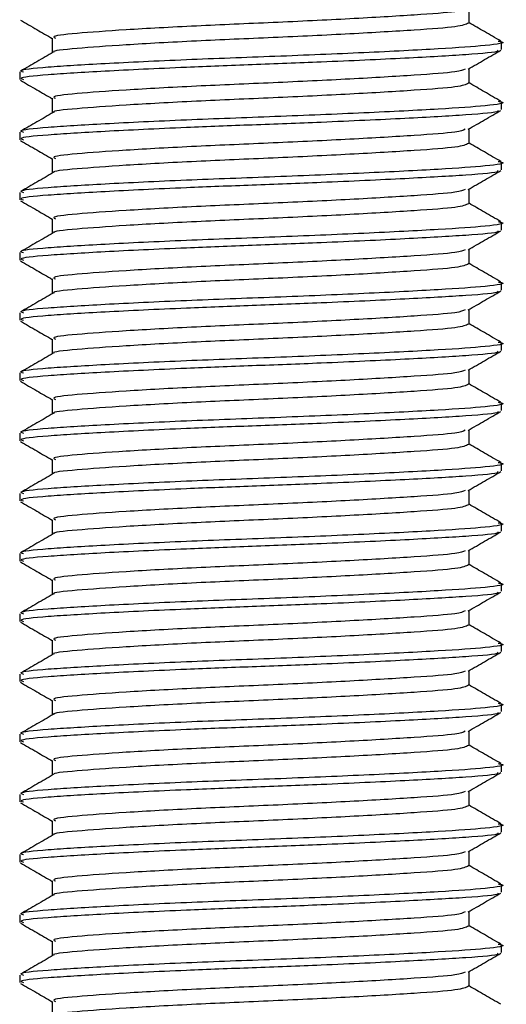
# Model space of a CAD drawing. Header units: millimetres. Extents: x 0 to 420, y 0 to 297.
# Tile 53 of 63: x 326.25 to 327.55, y 184.07 to 186.71. Entities that reach past the tile are written whole.
import ezdxf

# ---------------------------------------------------------------- set-up
doc = ezdxf.new("R2010")
doc.units = ezdxf.units.MM

msp = doc.modelspace()

# ---------------------------------------------------------------- linework, layer by layer
at = {"color": 7, "linetype": 'Continuous', "lineweight": 25}
for p, q in [((327.45096, 186.70463), (327.45096, 186.7439)), ((326.33286, 186.66422), (326.33286, 186.62488)), ((327.53845, 186.63387), (327.53845, 186.65411)), ((327.45096, 186.54299), (327.45096, 186.58227)), ((326.24538, 186.5733), (326.24538, 186.5531)), ((326.33286, 186.50258), (326.33286, 186.46324)), ((327.53845, 186.47223), (327.53845, 186.49248)), ((327.45096, 186.38136), (327.45096, 186.42063)), ((326.24538, 186.41167), (326.24538, 186.39146)), ((326.33286, 186.34095), (326.33286, 186.30161)), ((327.53845, 186.3106), (327.53845, 186.33084)), ((326.24538, 186.25003), (326.24538, 186.22983)), ((327.45096, 186.21972), (327.45096, 186.259)), ((326.33286, 186.17932), (326.33286, 186.13997)), ((327.53845, 186.14896), (327.53845, 186.16921)), ((326.24538, 186.0884), (326.24538, 186.06819)), ((327.45096, 186.05809), (327.45096, 186.09737)), ((326.33286, 186.01768), (326.33286, 185.97834)), ((327.53845, 185.98733), (327.53845, 186.00757)), ((326.24538, 185.92676), (326.24538, 185.90656)), ((327.45096, 185.89646), (327.45096, 185.93573)), ((326.33286, 185.85605), (326.33286, 185.81671)), ((327.53845, 185.8257), (327.53845, 185.84594)), ((326.24538, 185.76513), (326.24538, 185.74492)), ((327.45096, 185.73482), (327.45096, 185.7741)), ((326.33286, 185.69441), (326.33286, 185.65507)), ((327.53845, 185.66406), (327.53845, 185.6843)), ((326.24538, 185.60349), (326.24538, 185.58329)), ((327.45096, 185.57319), (327.45096, 185.61246)), ((326.33286, 185.53278), (326.33286, 185.49344)), ((327.53845, 185.50243), (327.53845, 185.52267)), ((326.24538, 185.44186), (326.24538, 185.42166)), ((327.45096, 185.41155), (327.45096, 185.45083)), ((326.33286, 185.37115), (326.33286, 185.3318)), ((327.53845, 185.34079), (327.53845, 185.36104)), ((327.45096, 185.24992), (327.45096, 185.28919)), ((326.24538, 185.28023), (326.24538, 185.26002)), ((326.33286, 185.20951), (326.33286, 185.17017)), ((327.53845, 185.17916), (327.53845, 185.1994)), ((327.45096, 185.08829), (327.45096, 185.12756)), ((326.24538, 185.11859), (326.24538, 185.09839)), ((326.33286, 185.04788), (326.33286, 185.00853)), ((327.53845, 185.01752), (327.53845, 185.03777)), ((327.45096, 184.92665), (327.45096, 184.96593)), ((326.24538, 184.95696), (326.24538, 184.93675)), ((326.33286, 184.88624), (326.33286, 184.8469)), ((327.53845, 184.85589), (327.53845, 184.87613)), ((326.24538, 184.79532), (326.24538, 184.77512)), ((327.45096, 184.76502), (327.45096, 184.80429)), ((326.33286, 184.72461), (326.33286, 184.68527)), ((327.53845, 184.69426), (327.53845, 184.7145)), ((326.24538, 184.63369), (326.24538, 184.61348)), ((327.45096, 184.60338), (327.45096, 184.64266)), ((326.33286, 184.56297), (326.33286, 184.52363)), ((327.53845, 184.53262), (327.53845, 184.55286)), ((326.24538, 184.47205), (326.24538, 184.45185)), ((327.45096, 184.44175), (327.45096, 184.48102)), ((326.33286, 184.40134), (326.33286, 184.362)), ((327.53845, 184.37099), (327.53845, 184.39123)), ((326.24538, 184.31042), (326.24538, 184.29022)), ((327.45096, 184.28011), (327.45096, 184.31939)), ((326.33286, 184.23971), (326.33286, 184.20036)), ((327.53845, 184.20935), (327.53845, 184.2296)), ((326.24538, 184.14879), (326.24538, 184.12858)), ((327.45096, 184.11848), (327.45096, 184.15775)), ((326.33286, 184.07807), (326.33286, 184.03873))]:
    msp.add_line(p, q, dxfattribs=at)
for points, knots in [([(327.4408, 186.7427), (327.43506, 186.74014), (327.4218, 186.73422), (327.31021, 186.72628), (327.13816, 186.71584), (326.92754, 186.70582), (326.71302, 186.69691), (326.52266, 186.68624), (326.39107, 186.6768), (326.32825, 186.66966), (326.33905, 186.66525), (326.34155, 186.66423)], [0, 0, 0, 0, 0.0928513, 0.2144969, 0.3409489, 0.4662923, 0.5884099, 0.7154561, 0.8391321, 0.9626844, 1, 1, 1, 1]), ([(326.24727, 186.71265), (326.26191, 186.70418), (326.29044, 186.68766), (326.31897, 186.67113), (326.33286, 186.66309)], [0, 0, 0, 0, 0.5130376, 1, 1, 1, 1]), ([(327.44949, 186.70464), (327.44264, 186.70127), (327.42894, 186.69453), (327.31086, 186.68586), (327.13799, 186.67544), (326.92755, 186.66542), (326.71315, 186.6565), (326.5221, 186.64584), (326.39312, 186.63637), (326.33064, 186.63007), (326.33702, 186.62655), (326.33731, 186.62639)], [0, 0, 0, 0, 0.12210894, 0.24406727, 0.37084428, 0.49650994, 0.61894141, 0.74631417, 0.87030815, 0.994178, 1, 1, 1, 1]), ([(327.53618, 186.65635), (327.52154, 186.66482), (327.49313, 186.68127), (327.46473, 186.69772), (327.45096, 186.70569)], [0, 0, 0, 0, 0.5152084, 1, 1, 1, 1]), ([(327.52914, 186.65633), (327.53261, 186.65572), (327.55522, 186.65179), (327.50511, 186.64408), (327.37907, 186.63536), (327.17578, 186.62492), (326.93335, 186.6149), (326.68496, 186.60599), (326.46489, 186.59532), (326.31269, 186.58588), (326.24003, 186.57873), (326.25253, 186.57432), (326.25544, 186.5733)], [0, 0, 0, 0, 0.0217297, 0.1414261, 0.2565525, 0.3762225, 0.4948447, 0.6104172, 0.7306489, 0.8476948, 0.9646236, 1, 1, 1, 1]), ([(327.5274, 186.63181), (327.52853, 186.63094), (327.53405, 186.62668), (327.45088, 186.61962), (327.2877, 186.61023), (327.07724, 186.60039), (326.87114, 186.59262), (326.66713, 186.58488), (326.46482, 186.57513), (326.31271, 186.56567), (326.24003, 186.55853), (326.25253, 186.55412), (326.25544, 186.5531)], [0, 0, 0, 0, 0.03182081, 0.15507259, 0.27807947, 0.40465, 0.49880004, 0.58996479, 0.71650844, 0.83969902, 0.96276642, 1, 1, 1, 1]), ([(327.44875, 186.58099), (327.46338, 186.58946), (327.49265, 186.60642), (327.52192, 186.62336), (327.53656, 186.63183)], [0, 0, 0, 0, 0.4998993, 1, 1, 1, 1]), ([(326.33544, 186.62637), (326.32081, 186.6179), (326.29155, 186.60095), (326.26228, 186.584), (326.24765, 186.57553)], [0, 0, 0, 0, 0.4999039, 1, 1, 1, 1]), ([(327.4408, 186.58107), (327.43506, 186.57851), (327.4218, 186.57259), (327.31021, 186.56464), (327.13816, 186.55421), (326.92754, 186.54419), (326.71302, 186.53527), (326.52266, 186.52461), (326.39107, 186.51516), (326.32825, 186.50802), (326.33905, 186.50361), (326.34155, 186.50259)], [0, 0, 0, 0, 0.0928513, 0.2144969, 0.3409489, 0.4662923, 0.5884099, 0.7154561, 0.8391321, 0.9626844, 1, 1, 1, 1]), ([(326.24727, 186.55102), (326.26191, 186.54254), (326.29044, 186.52603), (326.31897, 186.5095), (326.33286, 186.50145)], [0, 0, 0, 0, 0.5130376, 1, 1, 1, 1]), ([(327.44949, 186.543), (327.44264, 186.53963), (327.42894, 186.53289), (327.31086, 186.52422), (327.13799, 186.5138), (326.92755, 186.50378), (326.71315, 186.49486), (326.5221, 186.48421), (326.39312, 186.47474), (326.33064, 186.46844), (326.33702, 186.46491), (326.33731, 186.46476)], [0, 0, 0, 0, 0.1221089, 0.2440673, 0.3708443, 0.4965099, 0.6189414, 0.7463142, 0.8703081, 0.994178, 1, 1, 1, 1]), ([(327.53618, 186.49472), (327.52154, 186.50319), (327.49313, 186.51963), (327.46473, 186.53608), (327.45096, 186.54406)], [0, 0, 0, 0, 0.5152084, 1, 1, 1, 1]), ([(327.52914, 186.4947), (327.53261, 186.49409), (327.55522, 186.49015), (327.50511, 186.48244), (327.37907, 186.47373), (327.17578, 186.46329), (326.93335, 186.45327), (326.68496, 186.44435), (326.46489, 186.43369), (326.31269, 186.42425), (326.24003, 186.4171), (326.25253, 186.41269), (326.25544, 186.41167)], [0, 0, 0, 0, 0.0217297, 0.1414261, 0.2565525, 0.3762225, 0.4948447, 0.6104172, 0.7306489, 0.8476948, 0.9646236, 1, 1, 1, 1]), ([(326.33544, 186.46473), (326.32081, 186.45626), (326.29155, 186.43931), (326.26228, 186.42237), (326.24765, 186.4139)], [0, 0, 0, 0, 0.49990393, 1, 1, 1, 1]), ([(327.5274, 186.47017), (327.52853, 186.4693), (327.53405, 186.46504), (327.45088, 186.45799), (327.2877, 186.44859), (327.07724, 186.43875), (326.87114, 186.43099), (326.66713, 186.42324), (326.46482, 186.41349), (326.31271, 186.40404), (326.24003, 186.3969), (326.25253, 186.39249), (326.25544, 186.39146)], [0, 0, 0, 0, 0.0318208, 0.1550726, 0.2780795, 0.40465, 0.4988, 0.5899648, 0.7165084, 0.839699, 0.9627664, 1, 1, 1, 1]), ([(327.44875, 186.41935), (327.46338, 186.42783), (327.49265, 186.44478), (327.52192, 186.46173), (327.53656, 186.4702)], [0, 0, 0, 0, 0.4998993, 1, 1, 1, 1]), ([(327.4408, 186.41944), (327.43506, 186.41687), (327.4218, 186.41096), (327.31021, 186.40301), (327.13816, 186.39258), (326.92754, 186.38256), (326.71302, 186.37364), (326.52266, 186.36298), (326.39107, 186.35353), (326.32825, 186.34639), (326.33905, 186.34198), (326.34155, 186.34096)], [0, 0, 0, 0, 0.0928513, 0.2144969, 0.3409489, 0.4662923, 0.5884099, 0.7154561, 0.8391321, 0.9626844, 1, 1, 1, 1]), ([(326.24727, 186.38938), (326.26191, 186.38091), (326.29044, 186.36439), (326.31897, 186.34787), (326.33286, 186.33982)], [0, 0, 0, 0, 0.5130376, 1, 1, 1, 1]), ([(327.44949, 186.38137), (327.44264, 186.378), (327.42894, 186.37126), (327.31086, 186.36259), (327.13799, 186.35217), (326.92755, 186.34215), (326.71315, 186.33323), (326.5221, 186.32257), (326.39312, 186.31311), (326.33064, 186.30681), (326.33702, 186.30328), (326.33731, 186.30312)], [0, 0, 0, 0, 0.1221089, 0.2440673, 0.3708443, 0.4965099, 0.6189414, 0.7463142, 0.8703081, 0.994178, 1, 1, 1, 1]), ([(327.53618, 186.33308), (327.52154, 186.34155), (327.49313, 186.358), (327.46473, 186.37445), (327.45096, 186.38243)], [0, 0, 0, 0, 0.5152084, 1, 1, 1, 1]), ([(327.52914, 186.33306), (327.53261, 186.33246), (327.55522, 186.32852), (327.50511, 186.32081), (327.37907, 186.31209), (327.17578, 186.30166), (326.93335, 186.29164), (326.68496, 186.28272), (326.46489, 186.27206), (326.31269, 186.26261), (326.24003, 186.25547), (326.25253, 186.25106), (326.25544, 186.25003)], [0, 0, 0, 0, 0.0217297, 0.1414261, 0.2565525, 0.3762225, 0.4948447, 0.6104172, 0.7306489, 0.8476948, 0.9646236, 1, 1, 1, 1]), ([(326.33544, 186.3031), (326.32081, 186.29463), (326.29155, 186.27768), (326.26228, 186.26074), (326.24765, 186.25226)], [0, 0, 0, 0, 0.4999039, 1, 1, 1, 1]), ([(327.5274, 186.30854), (327.52853, 186.30767), (327.53405, 186.30341), (327.45088, 186.29635), (327.2877, 186.28696), (327.07724, 186.27712), (326.87114, 186.26935), (326.66713, 186.26161), (326.46482, 186.25186), (326.31271, 186.2424), (326.24003, 186.23526), (326.25253, 186.23085), (326.25544, 186.22983)], [0, 0, 0, 0, 0.0318208, 0.1550726, 0.2780795, 0.40465, 0.4988, 0.5899648, 0.7165084, 0.839699, 0.9627664, 1, 1, 1, 1]), ([(327.44875, 186.25772), (327.46338, 186.26619), (327.49265, 186.28315), (327.52192, 186.30009), (327.53656, 186.30857)], [0, 0, 0, 0, 0.4998993, 1, 1, 1, 1]), ([(327.4408, 186.2578), (327.43506, 186.25524), (327.4218, 186.24932), (327.31021, 186.24138), (327.13816, 186.23094), (326.92754, 186.22092), (326.71302, 186.212), (326.52266, 186.20134), (326.39107, 186.1919), (326.32825, 186.18475), (326.33905, 186.18034), (326.34155, 186.17932)], [0, 0, 0, 0, 0.09285129, 0.21449693, 0.34094888, 0.46629235, 0.5884099, 0.71545608, 0.83913214, 0.9626844, 1, 1, 1, 1]), ([(326.24727, 186.22775), (326.26191, 186.21927), (326.29044, 186.20276), (326.31897, 186.18623), (326.33286, 186.17818)], [0, 0, 0, 0, 0.5130376, 1, 1, 1, 1]), ([(327.44949, 186.21974), (327.44264, 186.21636), (327.42894, 186.20963), (327.31086, 186.20096), (327.13799, 186.19054), (326.92755, 186.18051), (326.71315, 186.17159), (326.5221, 186.16094), (326.39312, 186.15147), (326.33064, 186.14517), (326.33702, 186.14165), (326.33731, 186.14149)], [0, 0, 0, 0, 0.1221089, 0.2440673, 0.3708443, 0.4965099, 0.6189414, 0.7463142, 0.8703081, 0.994178, 1, 1, 1, 1]), ([(327.53618, 186.17145), (327.52154, 186.17992), (327.49313, 186.19636), (327.46473, 186.21282), (327.45096, 186.22079)], [0, 0, 0, 0, 0.5152084, 1, 1, 1, 1]), ([(327.52914, 186.17143), (327.53261, 186.17082), (327.55522, 186.16688), (327.50511, 186.15917), (327.37907, 186.15046), (327.17578, 186.14002), (326.93335, 186.13), (326.68496, 186.12108), (326.46489, 186.11042), (326.31269, 186.10098), (326.24003, 186.09383), (326.25253, 186.08942), (326.25544, 186.0884)], [0, 0, 0, 0, 0.0217297, 0.1414261, 0.2565525, 0.3762225, 0.4948447, 0.6104172, 0.7306489, 0.8476948, 0.9646236, 1, 1, 1, 1]), ([(326.33544, 186.14147), (326.32081, 186.13299), (326.29155, 186.11604), (326.26228, 186.0991), (326.24765, 186.09063)], [0, 0, 0, 0, 0.4999039, 1, 1, 1, 1]), ([(327.5274, 186.14691), (327.52853, 186.14603), (327.53405, 186.14177), (327.45088, 186.13472), (327.2877, 186.12533), (327.07724, 186.11548), (326.87114, 186.10772), (326.66713, 186.09998), (326.46482, 186.09023), (326.31271, 186.08077), (326.24003, 186.07363), (326.25253, 186.06922), (326.25544, 186.06819)], [0, 0, 0, 0, 0.0318208, 0.1550726, 0.2780795, 0.40465, 0.4988, 0.5899648, 0.7165084, 0.839699, 0.9627664, 1, 1, 1, 1]), ([(327.44875, 186.09608), (327.46338, 186.10456), (327.49265, 186.12151), (327.52192, 186.13846), (327.53656, 186.14693)], [0, 0, 0, 0, 0.4998993, 1, 1, 1, 1]), ([(327.4408, 186.09617), (327.43506, 186.09361), (327.4218, 186.08769), (327.31021, 186.07974), (327.13816, 186.06931), (326.92754, 186.05929), (326.71302, 186.05037), (326.52266, 186.03971), (326.39107, 186.03026), (326.32825, 186.02312), (326.33905, 186.01871), (326.34155, 186.01769)], [0, 0, 0, 0, 0.0928513, 0.2144969, 0.3409489, 0.4662923, 0.5884099, 0.7154561, 0.8391321, 0.9626844, 1, 1, 1, 1]), ([(326.24727, 186.06611), (326.26191, 186.05764), (326.29044, 186.04112), (326.31897, 186.0246), (326.33286, 186.01655)], [0, 0, 0, 0, 0.5130376, 1, 1, 1, 1]), ([(327.44949, 186.0581), (327.44264, 186.05473), (327.42894, 186.04799), (327.31086, 186.03932), (327.13799, 186.0289), (326.92755, 186.01888), (326.71315, 186.00996), (326.5221, 185.9993), (326.39312, 185.98984), (326.33064, 185.98354), (326.33702, 185.98001), (326.33731, 185.97985)], [0, 0, 0, 0, 0.1221089, 0.2440673, 0.3708443, 0.4965099, 0.6189414, 0.7463142, 0.8703081, 0.994178, 1, 1, 1, 1]), ([(327.53618, 186.00981), (327.52154, 186.01828), (327.49313, 186.03473), (327.46473, 186.05118), (327.45096, 186.05916)], [0, 0, 0, 0, 0.5152084, 1, 1, 1, 1]), ([(327.52914, 186.00979), (327.53261, 186.00919), (327.55522, 186.00525), (327.50511, 185.99754), (327.37907, 185.98883), (327.17578, 185.97839), (326.93335, 185.96837), (326.68496, 185.95945), (326.46489, 185.94879), (326.31269, 185.93934), (326.24003, 185.9322), (326.25253, 185.92779), (326.25544, 185.92676)], [0, 0, 0, 0, 0.0217297, 0.1414261, 0.2565525, 0.3762225, 0.4948447, 0.6104172, 0.7306489, 0.8476948, 0.9646236, 1, 1, 1, 1]), ([(326.33544, 185.97983), (326.32081, 185.97136), (326.29155, 185.95441), (326.26228, 185.93747), (326.24765, 185.929)], [0, 0, 0, 0, 0.4999039, 1, 1, 1, 1]), ([(327.5274, 185.98527), (327.52853, 185.9844), (327.53405, 185.98014), (327.45088, 185.97308), (327.2877, 185.96369), (327.07724, 185.95385), (326.87114, 185.94609), (326.66713, 185.93834), (326.46482, 185.92859), (326.31271, 185.91914), (326.24003, 185.91199), (326.25253, 185.90758), (326.25544, 185.90656)], [0, 0, 0, 0, 0.0318208, 0.1550726, 0.2780795, 0.40465, 0.4988, 0.5899648, 0.7165084, 0.839699, 0.9627664, 1, 1, 1, 1]), ([(327.44875, 185.93445), (327.46338, 185.94292), (327.49265, 185.95988), (327.52192, 185.97682), (327.53656, 185.9853)], [0, 0, 0, 0, 0.4998993, 1, 1, 1, 1]), ([(327.4408, 185.93453), (327.43506, 185.93197), (327.4218, 185.92605), (327.31021, 185.91811), (327.13816, 185.90767), (326.92754, 185.89765), (326.71302, 185.88873), (326.52266, 185.87807), (326.39107, 185.86863), (326.32825, 185.86148), (326.33905, 185.85708), (326.34155, 185.85605)], [0, 0, 0, 0, 0.0928513, 0.2144969, 0.3409489, 0.4662923, 0.5884099, 0.7154561, 0.8391321, 0.9626844, 1, 1, 1, 1]), ([(326.24727, 185.90448), (326.26191, 185.89601), (326.29044, 185.87949), (326.31897, 185.86296), (326.33286, 185.85491)], [0, 0, 0, 0, 0.5130376, 1, 1, 1, 1]), ([(327.44949, 185.89647), (327.44264, 185.8931), (327.42894, 185.88636), (327.31086, 185.87769), (327.13799, 185.86727), (326.92755, 185.85724), (326.71315, 185.84833), (326.5221, 185.83767), (326.39312, 185.8282), (326.33064, 185.8219), (326.33702, 185.81838), (326.33731, 185.81822)], [0, 0, 0, 0, 0.12210894, 0.24406727, 0.37084428, 0.49650994, 0.61894141, 0.74631417, 0.87030815, 0.994178, 1, 1, 1, 1]), ([(327.53618, 185.84818), (327.52154, 185.85665), (327.49313, 185.87309), (327.46473, 185.88955), (327.45096, 185.89752)], [0, 0, 0, 0, 0.5152084, 1, 1, 1, 1]), ([(327.52914, 185.84816), (327.53261, 185.84755), (327.55522, 185.84361), (327.50511, 185.8359), (327.37907, 185.82719), (327.17578, 185.81675), (326.93335, 185.80673), (326.68496, 185.79782), (326.46489, 185.78715), (326.31269, 185.77771), (326.24003, 185.77056), (326.25253, 185.76615), (326.25544, 185.76513)], [0, 0, 0, 0, 0.0217297, 0.1414261, 0.2565525, 0.3762225, 0.4948447, 0.6104172, 0.7306489, 0.8476948, 0.9646236, 1, 1, 1, 1]), ([(326.33544, 185.8182), (326.32081, 185.80972), (326.29155, 185.79277), (326.26228, 185.77583), (326.24765, 185.76736)], [0, 0, 0, 0, 0.4999039, 1, 1, 1, 1]), ([(327.5274, 185.82364), (327.52853, 185.82276), (327.53405, 185.81851), (327.45088, 185.81145), (327.2877, 185.80206), (327.07724, 185.79222), (326.87114, 185.78445), (326.66713, 185.77671), (326.46482, 185.76696), (326.31271, 185.7575), (326.24003, 185.75036), (326.25253, 185.74595), (326.25544, 185.74492)], [0, 0, 0, 0, 0.0318208, 0.1550726, 0.2780795, 0.40465, 0.4988, 0.5899648, 0.7165084, 0.839699, 0.9627664, 1, 1, 1, 1]), ([(327.44875, 185.77281), (327.46338, 185.78129), (327.49265, 185.79824), (327.52192, 185.81519), (327.53656, 185.82366)], [0, 0, 0, 0, 0.4998993, 1, 1, 1, 1]), ([(327.4408, 185.7729), (327.43506, 185.77034), (327.4218, 185.76442), (327.31021, 185.75647), (327.13816, 185.74604), (326.92754, 185.73602), (326.71302, 185.7271), (326.52266, 185.71644), (326.39107, 185.70699), (326.32825, 185.69985), (326.33905, 185.69544), (326.34155, 185.69442)], [0, 0, 0, 0, 0.0928513, 0.2144969, 0.3409489, 0.4662923, 0.5884099, 0.7154561, 0.8391321, 0.9626844, 1, 1, 1, 1]), ([(326.24727, 185.74285), (326.26191, 185.73437), (326.29044, 185.71785), (326.31897, 185.70133), (326.33286, 185.69328)], [0, 0, 0, 0, 0.5130376, 1, 1, 1, 1]), ([(327.44949, 185.73483), (327.44264, 185.73146), (327.42894, 185.72472), (327.31086, 185.71605), (327.13799, 185.70563), (326.92755, 185.69561), (326.71315, 185.68669), (326.5221, 185.67603), (326.39312, 185.66657), (326.33064, 185.66027), (326.33702, 185.65674), (326.33731, 185.65658)], [0, 0, 0, 0, 0.12210894, 0.24406727, 0.37084428, 0.49650994, 0.61894141, 0.74631417, 0.87030815, 0.994178, 1, 1, 1, 1]), ([(327.53618, 185.68654), (327.52154, 185.69502), (327.49313, 185.71146), (327.46473, 185.72791), (327.45096, 185.73589)], [0, 0, 0, 0, 0.5152084, 1, 1, 1, 1]), ([(327.52914, 185.68652), (327.53261, 185.68592), (327.55522, 185.68198), (327.50511, 185.67427), (327.37907, 185.66556), (327.17578, 185.65512), (326.93335, 185.6451), (326.68496, 185.63618), (326.46489, 185.62552), (326.31269, 185.61607), (326.24003, 185.60893), (326.25253, 185.60452), (326.25544, 185.60349)], [0, 0, 0, 0, 0.0217297, 0.1414261, 0.2565525, 0.3762225, 0.4948447, 0.6104172, 0.7306489, 0.8476948, 0.9646236, 1, 1, 1, 1]), ([(326.33544, 185.65656), (326.32081, 185.64809), (326.29155, 185.63114), (326.26228, 185.6142), (326.24765, 185.60573)], [0, 0, 0, 0, 0.4999039, 1, 1, 1, 1]), ([(327.5274, 185.662), (327.52853, 185.66113), (327.53405, 185.65687), (327.45088, 185.64982), (327.2877, 185.64042), (327.07724, 185.63058), (326.87114, 185.62282), (326.66713, 185.61507), (326.46482, 185.60532), (326.31271, 185.59587), (326.24003, 185.58872), (326.25253, 185.58431), (326.25544, 185.58329)], [0, 0, 0, 0, 0.0318208, 0.1550726, 0.2780795, 0.40465, 0.4988, 0.5899648, 0.7165084, 0.839699, 0.9627664, 1, 1, 1, 1]), ([(327.44875, 185.61118), (327.46338, 185.61966), (327.49265, 185.63661), (327.52192, 185.65355), (327.53656, 185.66203)], [0, 0, 0, 0, 0.4998993, 1, 1, 1, 1]), ([(327.4408, 185.61126), (327.43506, 185.6087), (327.4218, 185.60278), (327.31021, 185.59484), (327.13816, 185.5844), (326.92754, 185.57438), (326.71302, 185.56547), (326.52266, 185.5548), (326.39107, 185.54536), (326.32825, 185.53822), (326.33905, 185.53381), (326.34155, 185.53279)], [0, 0, 0, 0, 0.0928513, 0.2144969, 0.3409489, 0.4662923, 0.5884099, 0.7154561, 0.8391321, 0.9626844, 1, 1, 1, 1]), ([(326.24727, 185.58121), (326.26191, 185.57274), (326.29044, 185.55622), (326.31897, 185.53969), (326.33286, 185.53165)], [0, 0, 0, 0, 0.5130376, 1, 1, 1, 1]), ([(327.53618, 185.52491), (327.52154, 185.53338), (327.49313, 185.54983), (327.46473, 185.56628), (327.45096, 185.57425)], [0, 0, 0, 0, 0.5152084, 1, 1, 1, 1]), ([(327.44949, 185.5732), (327.44264, 185.56983), (327.42894, 185.56309), (327.31086, 185.55442), (327.13799, 185.544), (326.92755, 185.53398), (326.71315, 185.52506), (326.5221, 185.5144), (326.39312, 185.50493), (326.33064, 185.49863), (326.33702, 185.49511), (326.33731, 185.49495)], [0, 0, 0, 0, 0.1221089, 0.2440673, 0.3708443, 0.4965099, 0.6189414, 0.7463142, 0.8703081, 0.994178, 1, 1, 1, 1]), ([(327.52914, 185.52489), (327.53261, 185.52428), (327.55522, 185.52035), (327.50511, 185.51264), (327.37907, 185.50392), (327.17578, 185.49348), (326.93335, 185.48346), (326.68496, 185.47455), (326.46489, 185.46388), (326.31269, 185.45444), (326.24003, 185.44729), (326.25253, 185.44288), (326.25544, 185.44186)], [0, 0, 0, 0, 0.0217297, 0.1414261, 0.2565525, 0.3762225, 0.4948447, 0.6104172, 0.7306489, 0.8476948, 0.9646236, 1, 1, 1, 1]), ([(326.33544, 185.49493), (326.32081, 185.48646), (326.29155, 185.46951), (326.26228, 185.45256), (326.24765, 185.44409)], [0, 0, 0, 0, 0.4999039, 1, 1, 1, 1]), ([(327.5274, 185.50037), (327.52853, 185.4995), (327.53405, 185.49524), (327.45088, 185.48818), (327.2877, 185.47879), (327.07724, 185.46895), (326.87114, 185.46118), (326.66713, 185.45344), (326.46482, 185.44369), (326.31271, 185.43423), (326.24003, 185.42709), (326.25253, 185.42268), (326.25544, 185.42166)], [0, 0, 0, 0, 0.0318208, 0.1550726, 0.2780795, 0.40465, 0.4988, 0.5899648, 0.7165084, 0.839699, 0.9627664, 1, 1, 1, 1]), ([(327.44875, 185.44955), (327.46338, 185.45802), (327.49265, 185.47498), (327.52192, 185.49192), (327.53656, 185.50039)], [0, 0, 0, 0, 0.4998993, 1, 1, 1, 1]), ([(327.4408, 185.44963), (327.43506, 185.44707), (327.4218, 185.44115), (327.31021, 185.4332), (327.13816, 185.42277), (326.92754, 185.41275), (326.71302, 185.40383), (326.52266, 185.39317), (326.39107, 185.38372), (326.32825, 185.37658), (326.33905, 185.37217), (326.34155, 185.37115)], [0, 0, 0, 0, 0.0928513, 0.2144969, 0.3409489, 0.4662923, 0.5884099, 0.7154561, 0.8391321, 0.9626844, 1, 1, 1, 1]), ([(326.24727, 185.41958), (326.26191, 185.4111), (326.29044, 185.39459), (326.31897, 185.37806), (326.33286, 185.37001)], [0, 0, 0, 0, 0.5130376, 1, 1, 1, 1]), ([(327.44949, 185.41156), (327.44264, 185.40819), (327.42894, 185.40145), (327.31086, 185.39278), (327.13799, 185.38236), (326.92755, 185.37234), (326.71315, 185.36342), (326.5221, 185.35277), (326.39312, 185.3433), (326.33064, 185.337), (326.33702, 185.33347), (326.33731, 185.33332)], [0, 0, 0, 0, 0.1221089, 0.2440673, 0.3708443, 0.4965099, 0.6189414, 0.7463142, 0.8703081, 0.994178, 1, 1, 1, 1]), ([(327.53618, 185.36328), (327.52154, 185.37175), (327.49313, 185.38819), (327.46473, 185.40464), (327.45096, 185.41262)], [0, 0, 0, 0, 0.5152084, 1, 1, 1, 1]), ([(327.52914, 185.36326), (327.53261, 185.36265), (327.55522, 185.35871), (327.50511, 185.351), (327.37907, 185.34229), (327.17578, 185.33185), (326.93335, 185.32183), (326.68496, 185.31291), (326.46489, 185.30225), (326.31269, 185.29281), (326.24003, 185.28566), (326.25253, 185.28125), (326.25544, 185.28023)], [0, 0, 0, 0, 0.0217297, 0.1414261, 0.2565525, 0.3762225, 0.4948447, 0.6104172, 0.7306489, 0.8476948, 0.9646236, 1, 1, 1, 1]), ([(327.5274, 185.33873), (327.52853, 185.33786), (327.53405, 185.3336), (327.45088, 185.32655), (327.2877, 185.31715), (327.07724, 185.30731), (326.87114, 185.29955), (326.66713, 185.2918), (326.46482, 185.28205), (326.31271, 185.2726), (326.24003, 185.26546), (326.25253, 185.26105), (326.25544, 185.26002)], [0, 0, 0, 0, 0.0318208, 0.1550726, 0.2780795, 0.40465, 0.4988, 0.5899648, 0.7165084, 0.839699, 0.9627664, 1, 1, 1, 1]), ([(327.44875, 185.28791), (327.46338, 185.29639), (327.49265, 185.31334), (327.52192, 185.33029), (327.53656, 185.33876)], [0, 0, 0, 0, 0.4998993, 1, 1, 1, 1]), ([(326.33544, 185.33329), (326.32081, 185.32482), (326.29155, 185.30787), (326.26228, 185.29093), (326.24765, 185.28246)], [0, 0, 0, 0, 0.4999039, 1, 1, 1, 1]), ([(327.4408, 185.288), (327.43506, 185.28543), (327.4218, 185.27952), (327.31021, 185.27157), (327.13816, 185.26114), (326.92754, 185.25112), (326.71302, 185.2422), (326.52266, 185.23154), (326.39107, 185.22209), (326.32825, 185.21495), (326.33905, 185.21054), (326.34155, 185.20952)], [0, 0, 0, 0, 0.0928513, 0.2144969, 0.3409489, 0.4662923, 0.5884099, 0.7154561, 0.8391321, 0.9626844, 1, 1, 1, 1]), ([(326.24727, 185.25794), (326.26191, 185.24947), (326.29044, 185.23295), (326.31897, 185.21643), (326.33286, 185.20838)], [0, 0, 0, 0, 0.5130376, 1, 1, 1, 1]), ([(327.44949, 185.24993), (327.44264, 185.24656), (327.42894, 185.23982), (327.31086, 185.23115), (327.13799, 185.22073), (326.92755, 185.21071), (326.71315, 185.20179), (326.5221, 185.19113), (326.39312, 185.18167), (326.33064, 185.17537), (326.33702, 185.17184), (326.33731, 185.17168)], [0, 0, 0, 0, 0.1221089, 0.2440673, 0.3708443, 0.4965099, 0.6189414, 0.7463142, 0.8703081, 0.994178, 1, 1, 1, 1]), ([(327.53618, 185.20164), (327.52154, 185.21011), (327.49313, 185.22656), (327.46473, 185.24301), (327.45096, 185.25099)], [0, 0, 0, 0, 0.5152084, 1, 1, 1, 1]), ([(327.52914, 185.20162), (327.53261, 185.20102), (327.55522, 185.19708), (327.50511, 185.18937), (327.37907, 185.18065), (327.17578, 185.17022), (326.93335, 185.1602), (326.68496, 185.15128), (326.46489, 185.14062), (326.31269, 185.13117), (326.24003, 185.12403), (326.25253, 185.11962), (326.25544, 185.11859)], [0, 0, 0, 0, 0.0217297, 0.1414261, 0.2565525, 0.3762225, 0.4948447, 0.6104172, 0.7306489, 0.8476948, 0.9646236, 1, 1, 1, 1]), ([(326.33544, 185.17166), (326.32081, 185.16319), (326.29155, 185.14624), (326.26228, 185.1293), (326.24765, 185.12082)], [0, 0, 0, 0, 0.4999039, 1, 1, 1, 1]), ([(327.5274, 185.1771), (327.52853, 185.17623), (327.53405, 185.17197), (327.45088, 185.16491), (327.2877, 185.15552), (327.07724, 185.14568), (326.87114, 185.13791), (326.66713, 185.13017), (326.46482, 185.12042), (326.31271, 185.11096), (326.24003, 185.10382), (326.25253, 185.09941), (326.25544, 185.09839)], [0, 0, 0, 0, 0.0318208, 0.1550726, 0.2780795, 0.40465, 0.4988, 0.5899648, 0.7165084, 0.839699, 0.9627664, 1, 1, 1, 1]), ([(327.44875, 185.12628), (327.46338, 185.13475), (327.49265, 185.15171), (327.52192, 185.16865), (327.53656, 185.17713)], [0, 0, 0, 0, 0.4998993, 1, 1, 1, 1]), ([(327.4408, 185.12636), (327.43506, 185.1238), (327.4218, 185.11788), (327.31021, 185.10994), (327.13816, 185.0995), (326.92754, 185.08948), (326.71302, 185.08056), (326.52266, 185.0699), (326.39107, 185.06046), (326.32825, 185.05331), (326.33905, 185.0489), (326.34155, 185.04788)], [0, 0, 0, 0, 0.0928513, 0.2144969, 0.3409489, 0.4662923, 0.5884099, 0.7154561, 0.8391321, 0.9626844, 1, 1, 1, 1]), ([(326.24727, 185.09631), (326.26191, 185.08783), (326.29044, 185.07132), (326.31897, 185.05479), (326.33286, 185.04674)], [0, 0, 0, 0, 0.5130376, 1, 1, 1, 1]), ([(327.44949, 185.0883), (327.44264, 185.08492), (327.42894, 185.07819), (327.31086, 185.06952), (327.13799, 185.0591), (326.92755, 185.04907), (326.71315, 185.04015), (326.5221, 185.0295), (326.39312, 185.02003), (326.33064, 185.01373), (326.33702, 185.01021), (326.33731, 185.01005)], [0, 0, 0, 0, 0.1221089, 0.2440673, 0.3708443, 0.4965099, 0.6189414, 0.7463142, 0.8703081, 0.994178, 1, 1, 1, 1]), ([(327.53618, 185.04001), (327.52154, 185.04848), (327.49313, 185.06492), (327.46473, 185.08138), (327.45096, 185.08935)], [0, 0, 0, 0, 0.5152084, 1, 1, 1, 1]), ([(327.52914, 185.03999), (327.53261, 185.03938), (327.55522, 185.03544), (327.50511, 185.02773), (327.37907, 185.01902), (327.17578, 185.00858), (326.93335, 184.99856), (326.68496, 184.98964), (326.46489, 184.97898), (326.31269, 184.96954), (326.24003, 184.96239), (326.25253, 184.95798), (326.25544, 184.95696)], [0, 0, 0, 0, 0.0217297, 0.14142613, 0.2565525, 0.3762225, 0.49484466, 0.61041717, 0.73064887, 0.84769476, 0.96462361, 1, 1, 1, 1]), ([(326.33544, 185.01003), (326.32081, 185.00155), (326.29155, 184.9846), (326.26228, 184.96766), (326.24765, 184.95919)], [0, 0, 0, 0, 0.4999039, 1, 1, 1, 1]), ([(327.5274, 185.01547), (327.52853, 185.01459), (327.53405, 185.01033), (327.45088, 185.00328), (327.2877, 184.99389), (327.07724, 184.98404), (326.87114, 184.97628), (326.66713, 184.96854), (326.46482, 184.95879), (326.31271, 184.94933), (326.24003, 184.94219), (326.25253, 184.93778), (326.25544, 184.93675)], [0, 0, 0, 0, 0.0318208, 0.1550726, 0.2780795, 0.40465, 0.4988, 0.5899648, 0.7165084, 0.839699, 0.9627664, 1, 1, 1, 1]), ([(327.44875, 184.96464), (327.46338, 184.97312), (327.49265, 184.99007), (327.52192, 185.00702), (327.53656, 185.01549)], [0, 0, 0, 0, 0.4998993, 1, 1, 1, 1]), ([(327.4408, 184.96473), (327.43506, 184.96217), (327.4218, 184.95625), (327.31021, 184.9483), (327.13816, 184.93787), (326.92754, 184.92785), (326.71302, 184.91893), (326.52266, 184.90827), (326.39107, 184.89882), (326.32825, 184.89168), (326.33905, 184.88727), (326.34155, 184.88625)], [0, 0, 0, 0, 0.09285129, 0.21449693, 0.34094888, 0.46629235, 0.5884099, 0.71545608, 0.83913214, 0.9626844, 1, 1, 1, 1]), ([(326.24727, 184.93467), (326.26191, 184.9262), (326.29044, 184.90968), (326.31897, 184.89316), (326.33286, 184.88511)], [0, 0, 0, 0, 0.5130376, 1, 1, 1, 1]), ([(327.44949, 184.92666), (327.44264, 184.92329), (327.42894, 184.91655), (327.31086, 184.90788), (327.13799, 184.89746), (326.92755, 184.88744), (326.71315, 184.87852), (326.5221, 184.86786), (326.39312, 184.8584), (326.33064, 184.8521), (326.33702, 184.84857), (326.33731, 184.84841)], [0, 0, 0, 0, 0.12210894, 0.24406727, 0.37084428, 0.49650994, 0.61894141, 0.74631417, 0.87030815, 0.994178, 1, 1, 1, 1]), ([(327.53618, 184.87837), (327.52154, 184.88684), (327.49313, 184.90329), (327.46473, 184.91974), (327.45096, 184.92772)], [0, 0, 0, 0, 0.51520836, 1, 1, 1, 1]), ([(327.52914, 184.87835), (327.53261, 184.87775), (327.55522, 184.87381), (327.50511, 184.8661), (327.37907, 184.85739), (327.17578, 184.84695), (326.93335, 184.83693), (326.68496, 184.82801), (326.46489, 184.81735), (326.31269, 184.8079), (326.24003, 184.80076), (326.25253, 184.79635), (326.25544, 184.79532)], [0, 0, 0, 0, 0.0217297, 0.14142613, 0.2565525, 0.3762225, 0.49484466, 0.61041717, 0.73064887, 0.84769476, 0.96462361, 1, 1, 1, 1]), ([(326.33544, 184.84839), (326.32081, 184.83992), (326.29155, 184.82297), (326.26228, 184.80603), (326.24765, 184.79756)], [0, 0, 0, 0, 0.4999039, 1, 1, 1, 1]), ([(327.5274, 184.85383), (327.52853, 184.85296), (327.53405, 184.8487), (327.45088, 184.84164), (327.2877, 184.83225), (327.07724, 184.82241), (326.87114, 184.81465), (326.66713, 184.8069), (326.46482, 184.79715), (326.31271, 184.7877), (326.24003, 184.78055), (326.25253, 184.77614), (326.25544, 184.77512)], [0, 0, 0, 0, 0.0318208, 0.1550726, 0.2780795, 0.40465, 0.4988, 0.5899648, 0.7165084, 0.839699, 0.9627664, 1, 1, 1, 1]), ([(327.44875, 184.80301), (327.46338, 184.81148), (327.49265, 184.82844), (327.52192, 184.84538), (327.53656, 184.85386)], [0, 0, 0, 0, 0.4998993, 1, 1, 1, 1]), ([(327.4408, 184.80309), (327.43506, 184.80053), (327.4218, 184.79461), (327.31021, 184.78667), (327.13816, 184.77623), (326.92754, 184.76621), (326.71302, 184.75729), (326.52266, 184.74663), (326.39107, 184.73719), (326.32825, 184.73004), (326.33905, 184.72564), (326.34155, 184.72461)], [0, 0, 0, 0, 0.0928513, 0.2144969, 0.3409489, 0.4662923, 0.5884099, 0.7154561, 0.8391321, 0.9626844, 1, 1, 1, 1]), ([(326.24727, 184.77304), (326.26191, 184.76457), (326.29044, 184.74805), (326.31897, 184.73152), (326.33286, 184.72347)], [0, 0, 0, 0, 0.5130376, 1, 1, 1, 1]), ([(327.44949, 184.76503), (327.44264, 184.76166), (327.42894, 184.75492), (327.31086, 184.74625), (327.13799, 184.73583), (326.92755, 184.7258), (326.71315, 184.71689), (326.5221, 184.70623), (326.39312, 184.69676), (326.33064, 184.69046), (326.33702, 184.68694), (326.33731, 184.68678)], [0, 0, 0, 0, 0.12210894, 0.24406727, 0.37084428, 0.49650994, 0.61894141, 0.74631417, 0.87030815, 0.994178, 1, 1, 1, 1]), ([(327.53618, 184.71674), (327.52154, 184.72521), (327.49313, 184.74165), (327.46473, 184.75811), (327.45096, 184.76608)], [0, 0, 0, 0, 0.5152084, 1, 1, 1, 1]), ([(327.52914, 184.71672), (327.53261, 184.71611), (327.55522, 184.71217), (327.50511, 184.70446), (327.37907, 184.69575), (327.17578, 184.68531), (326.93335, 184.67529), (326.68496, 184.66638), (326.46489, 184.65571), (326.31269, 184.64627), (326.24003, 184.63912), (326.25253, 184.63471), (326.25544, 184.63369)], [0, 0, 0, 0, 0.0217297, 0.1414261, 0.2565525, 0.3762225, 0.4948447, 0.6104172, 0.7306489, 0.8476948, 0.9646236, 1, 1, 1, 1]), ([(326.33544, 184.68676), (326.32081, 184.67828), (326.29155, 184.66133), (326.26228, 184.64439), (326.24765, 184.63592)], [0, 0, 0, 0, 0.4999039, 1, 1, 1, 1]), ([(327.5274, 184.6922), (327.52853, 184.69132), (327.53405, 184.68707), (327.45088, 184.68001), (327.2877, 184.67062), (327.07724, 184.66078), (326.87114, 184.65301), (326.66713, 184.64527), (326.46482, 184.63552), (326.31271, 184.62606), (326.24003, 184.61892), (326.25253, 184.61451), (326.25544, 184.61348)], [0, 0, 0, 0, 0.03182081, 0.15507259, 0.27807947, 0.40465, 0.49880004, 0.58996479, 0.71650844, 0.83969902, 0.96276642, 1, 1, 1, 1]), ([(327.44875, 184.64137), (327.46338, 184.64985), (327.49265, 184.6668), (327.52192, 184.68375), (327.53656, 184.69222)], [0, 0, 0, 0, 0.4998993, 1, 1, 1, 1]), ([(327.4408, 184.64146), (327.43506, 184.6389), (327.4218, 184.63298), (327.31021, 184.62503), (327.13816, 184.6146), (326.92754, 184.60458), (326.71302, 184.59566), (326.52266, 184.585), (326.39107, 184.57555), (326.32825, 184.56841), (326.33905, 184.564), (326.34155, 184.56298)], [0, 0, 0, 0, 0.0928513, 0.2144969, 0.3409489, 0.4662923, 0.5884099, 0.7154561, 0.8391321, 0.9626844, 1, 1, 1, 1]), ([(326.24727, 184.61141), (326.26191, 184.60293), (326.29044, 184.58641), (326.31897, 184.56989), (326.33286, 184.56184)], [0, 0, 0, 0, 0.5130376, 1, 1, 1, 1]), ([(327.44949, 184.60339), (327.44264, 184.60002), (327.42894, 184.59328), (327.31086, 184.58461), (327.13799, 184.57419), (326.92755, 184.56417), (326.71315, 184.55525), (326.5221, 184.54459), (326.39312, 184.53513), (326.33064, 184.52883), (326.33702, 184.5253), (326.33731, 184.52514)], [0, 0, 0, 0, 0.12210894, 0.24406727, 0.37084428, 0.49650994, 0.61894141, 0.74631417, 0.87030815, 0.994178, 1, 1, 1, 1]), ([(327.53618, 184.5551), (327.52154, 184.56358), (327.49313, 184.58002), (327.46473, 184.59647), (327.45096, 184.60445)], [0, 0, 0, 0, 0.5152084, 1, 1, 1, 1]), ([(327.52914, 184.55508), (327.53261, 184.55448), (327.55522, 184.55054), (327.50511, 184.54283), (327.37907, 184.53412), (327.17578, 184.52368), (326.93335, 184.51366), (326.68496, 184.50474), (326.46489, 184.49408), (326.31269, 184.48463), (326.24003, 184.47749), (326.25253, 184.47308), (326.25544, 184.47205)], [0, 0, 0, 0, 0.0217297, 0.1414261, 0.2565525, 0.3762225, 0.4948447, 0.6104172, 0.7306489, 0.8476948, 0.9646236, 1, 1, 1, 1]), ([(326.33544, 184.52512), (326.32081, 184.51665), (326.29155, 184.4997), (326.26228, 184.48276), (326.24765, 184.47429)], [0, 0, 0, 0, 0.4999039, 1, 1, 1, 1]), ([(327.5274, 184.53056), (327.52853, 184.52969), (327.53405, 184.52543), (327.45088, 184.51838), (327.2877, 184.50898), (327.07724, 184.49914), (326.87114, 184.49138), (326.66713, 184.48363), (326.46482, 184.47388), (326.31271, 184.46443), (326.24003, 184.45728), (326.25253, 184.45287), (326.25544, 184.45185)], [0, 0, 0, 0, 0.0318208, 0.1550726, 0.2780795, 0.40465, 0.4988, 0.5899648, 0.7165084, 0.839699, 0.9627664, 1, 1, 1, 1]), ([(327.44875, 184.47974), (327.46338, 184.48822), (327.49265, 184.50517), (327.52192, 184.52211), (327.53656, 184.53059)], [0, 0, 0, 0, 0.4998993, 1, 1, 1, 1]), ([(327.4408, 184.47982), (327.43506, 184.47726), (327.4218, 184.47134), (327.31021, 184.4634), (327.13816, 184.45296), (326.92754, 184.44294), (326.71302, 184.43403), (326.52266, 184.42336), (326.39107, 184.41392), (326.32825, 184.40678), (326.33905, 184.40237), (326.34155, 184.40135)], [0, 0, 0, 0, 0.0928513, 0.2144969, 0.3409489, 0.4662923, 0.5884099, 0.7154561, 0.8391321, 0.9626844, 1, 1, 1, 1]), ([(326.24727, 184.44977), (326.26191, 184.4413), (326.29044, 184.42478), (326.31897, 184.40825), (326.33286, 184.40021)], [0, 0, 0, 0, 0.5130376, 1, 1, 1, 1]), ([(327.44949, 184.44176), (327.44264, 184.43839), (327.42894, 184.43165), (327.31086, 184.42298), (327.13799, 184.41256), (326.92755, 184.40254), (326.71315, 184.39362), (326.5221, 184.38296), (326.39312, 184.37349), (326.33064, 184.36719), (326.33702, 184.36367), (326.33731, 184.36351)], [0, 0, 0, 0, 0.1221089, 0.2440673, 0.3708443, 0.4965099, 0.6189414, 0.7463142, 0.8703081, 0.994178, 1, 1, 1, 1]), ([(327.53618, 184.39347), (327.52154, 184.40194), (327.49313, 184.41839), (327.46473, 184.43484), (327.45096, 184.44281)], [0, 0, 0, 0, 0.5152084, 1, 1, 1, 1]), ([(327.52914, 184.39345), (327.53261, 184.39284), (327.55522, 184.38891), (327.50511, 184.3812), (327.37907, 184.37248), (327.17578, 184.36204), (326.93335, 184.35203), (326.68496, 184.34311), (326.46489, 184.33244), (326.31269, 184.323), (326.24003, 184.31585), (326.25253, 184.31144), (326.25544, 184.31042)], [0, 0, 0, 0, 0.0217297, 0.1414261, 0.2565525, 0.3762225, 0.4948447, 0.6104172, 0.7306489, 0.8476948, 0.9646236, 1, 1, 1, 1]), ([(326.33544, 184.36349), (326.32081, 184.35502), (326.29155, 184.33807), (326.26228, 184.32112), (326.24765, 184.31265)], [0, 0, 0, 0, 0.4999039, 1, 1, 1, 1]), ([(327.5274, 184.36893), (327.52853, 184.36806), (327.53405, 184.3638), (327.45088, 184.35674), (327.2877, 184.34735), (327.07724, 184.33751), (326.87114, 184.32974), (326.66713, 184.322), (326.46482, 184.31225), (326.31271, 184.30279), (326.24003, 184.29565), (326.25253, 184.29124), (326.25544, 184.29022)], [0, 0, 0, 0, 0.0318208, 0.1550726, 0.2780795, 0.40465, 0.4988, 0.5899648, 0.7165084, 0.839699, 0.9627664, 1, 1, 1, 1]), ([(327.44875, 184.31811), (327.46338, 184.32658), (327.49265, 184.34354), (327.52192, 184.36048), (327.53656, 184.36895)], [0, 0, 0, 0, 0.4998993, 1, 1, 1, 1]), ([(327.4408, 184.31819), (327.43506, 184.31563), (327.4218, 184.30971), (327.31021, 184.30176), (327.13816, 184.29133), (326.92754, 184.28131), (326.71302, 184.27239), (326.52266, 184.26173), (326.39107, 184.25228), (326.32825, 184.24514), (326.33905, 184.24073), (326.34155, 184.23971)], [0, 0, 0, 0, 0.0928513, 0.2144969, 0.3409489, 0.4662923, 0.5884099, 0.7154561, 0.8391321, 0.9626844, 1, 1, 1, 1]), ([(326.24727, 184.28814), (326.26191, 184.27966), (326.29044, 184.26315), (326.31897, 184.24662), (326.33286, 184.23857)], [0, 0, 0, 0, 0.5130376, 1, 1, 1, 1]), ([(327.44949, 184.28012), (327.44264, 184.27675), (327.42894, 184.27001), (327.31086, 184.26134), (327.13799, 184.25092), (326.92755, 184.2409), (326.71315, 184.23198), (326.5221, 184.22133), (326.39312, 184.21186), (326.33064, 184.20556), (326.33702, 184.20203), (326.33731, 184.20188)], [0, 0, 0, 0, 0.1221089, 0.2440673, 0.3708443, 0.4965099, 0.6189414, 0.7463142, 0.8703081, 0.994178, 1, 1, 1, 1]), ([(327.53618, 184.23184), (327.52154, 184.24031), (327.49313, 184.25675), (327.46473, 184.2732), (327.45096, 184.28118)], [0, 0, 0, 0, 0.5152084, 1, 1, 1, 1]), ([(327.52914, 184.23182), (327.53261, 184.23121), (327.55522, 184.22727), (327.50511, 184.21956), (327.37907, 184.21085), (327.17578, 184.20041), (326.93335, 184.19039), (326.68496, 184.18147), (326.46489, 184.17081), (326.31269, 184.16137), (326.24003, 184.15422), (326.25253, 184.14981), (326.25544, 184.14879)], [0, 0, 0, 0, 0.0217297, 0.1414261, 0.2565525, 0.3762225, 0.4948447, 0.6104172, 0.7306489, 0.8476948, 0.9646236, 1, 1, 1, 1]), ([(326.33544, 184.20185), (326.32081, 184.19338), (326.29155, 184.17643), (326.26228, 184.15949), (326.24765, 184.15102)], [0, 0, 0, 0, 0.4999039, 1, 1, 1, 1]), ([(327.5274, 184.20729), (327.52853, 184.20642), (327.53405, 184.20216), (327.45088, 184.19511), (327.2877, 184.18571), (327.07724, 184.17587), (326.87114, 184.16811), (326.66713, 184.16036), (326.46482, 184.15061), (326.31271, 184.14116), (326.24003, 184.13402), (326.25253, 184.12961), (326.25544, 184.12858)], [0, 0, 0, 0, 0.0318208, 0.1550726, 0.2780795, 0.40465, 0.4988, 0.5899648, 0.7165084, 0.839699, 0.9627664, 1, 1, 1, 1]), ([(327.44875, 184.15647), (327.46338, 184.16495), (327.49265, 184.1819), (327.52192, 184.19885), (327.53656, 184.20732)], [0, 0, 0, 0, 0.4998993, 1, 1, 1, 1]), ([(327.4408, 184.15656), (327.43506, 184.15399), (327.4218, 184.14808), (327.31021, 184.14013), (327.13816, 184.1297), (326.92754, 184.11968), (326.71302, 184.11076), (326.52266, 184.1001), (326.39107, 184.09065), (326.32825, 184.08351), (326.33905, 184.0791), (326.34155, 184.07808)], [0, 0, 0, 0, 0.0928513, 0.2144969, 0.3409489, 0.4662923, 0.5884099, 0.7154561, 0.8391321, 0.9626844, 1, 1, 1, 1]), ([(326.24727, 184.1265), (326.26191, 184.11803), (326.29044, 184.10151), (326.31897, 184.08499), (326.33286, 184.07694)], [0, 0, 0, 0, 0.5130376, 1, 1, 1, 1]), ([(327.44949, 184.11849), (327.44264, 184.11512), (327.42894, 184.10838), (327.31086, 184.09971), (327.13799, 184.08929), (326.92755, 184.07927), (326.71315, 184.07035), (326.5221, 184.05969), (326.39312, 184.05023), (326.33064, 184.04393), (326.33702, 184.0404), (326.33731, 184.04024)], [0, 0, 0, 0, 0.12210894, 0.24406727, 0.37084428, 0.49650994, 0.61894141, 0.74631417, 0.87030815, 0.994178, 1, 1, 1, 1]), ([(327.53618, 184.0702), (327.52154, 184.07867), (327.49313, 184.09512), (327.46473, 184.11157), (327.45096, 184.11955)], [0, 0, 0, 0, 0.5152084, 1, 1, 1, 1])]:
    msp.add_open_spline(points, degree=3, knots=knots, dxfattribs=at)

doc.saveas('drawing.dxf')
